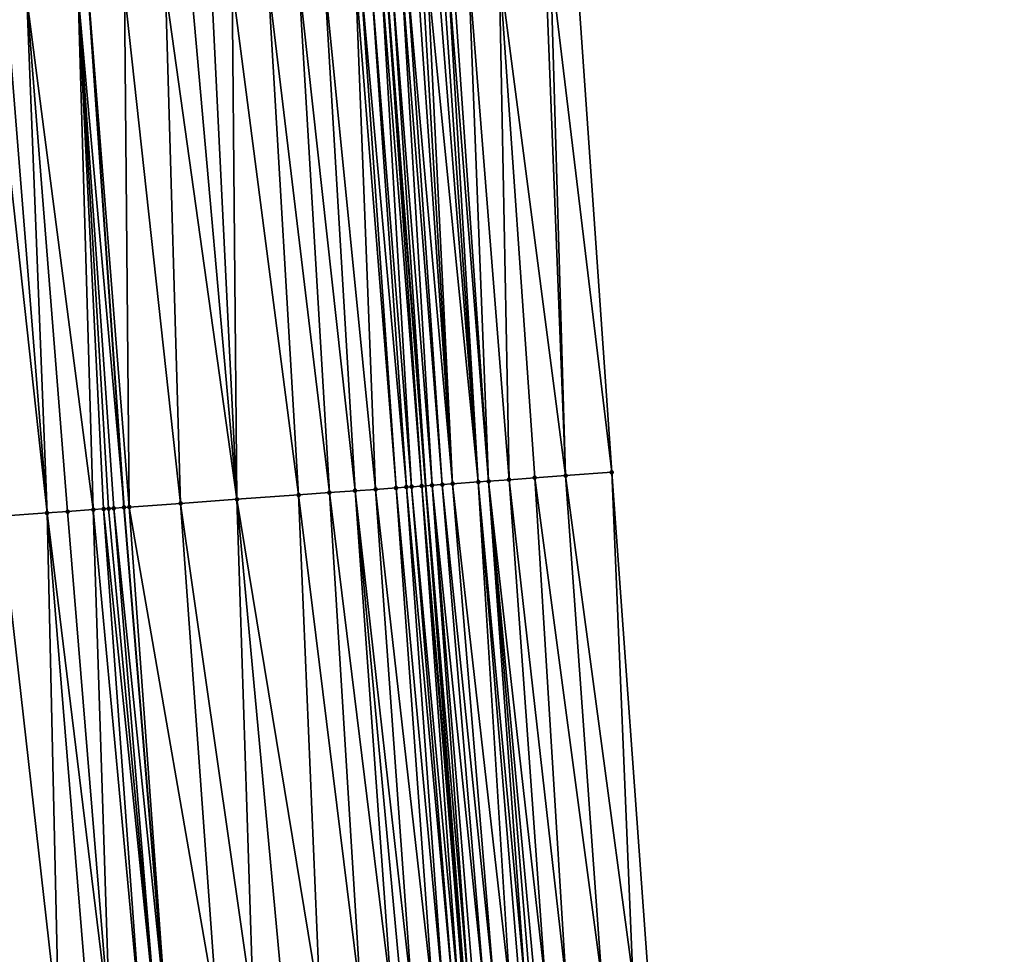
# Model space of a CAD drawing. Header units: feet. Extents: x 2004186 to 2014793, y 836912 to 864902.
# Tile 111 of 256: x 2010525 to 2010563, y 840313 to 840349. Entities that reach past the tile are written whole.
import ezdxf

# ---------------------------------------------------------------- set-up
doc = ezdxf.new("R2010")
doc.units = ezdxf.units.FT
doc.header["$LTSCALE"] = 100
doc.header["$MEASUREMENT"] = 0
for name, color, linetype, lineweight in [('EP_Travel Lane', 5, 'Continuous', 40), ('GPL_Skip Line', 2, 'Continuous', 40), ('Road Shots', 4, 'Continuous', 200), ('Road X-Section', 30, 'Continuous', 13)]:
    doc.layers.add(name, color=color, linetype=linetype, lineweight=lineweight)
doc.layers.add('I-77 SB_MM21-27-Surface-Border', color=7, linetype='Continuous')
doc.layers.add('I-77 SB_MM21-27-Surface-TIN', color=7, linetype='Continuous')

msp = doc.modelspace()

# ---------------------------------------------------------------- linework, layer by layer
at = {"layer": 'EP_Travel Lane'}
msp.add_polyline3d([(2010556.355448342, 840152.3034019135, 330.2688760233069), (2010554.430376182, 840172.2069594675, 330.634051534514), (2010552.592448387, 840192.1194834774, 330.9710853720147), (2010550.843420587, 840212.0371035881, 331.3881557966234), (2010549.094201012, 840231.9569076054, 331.7722658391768), (2010547.344998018, 840251.8765227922, 332.1485523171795), (2010545.595775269, 840271.7966101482, 332.5026680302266), (2010543.941322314, 840291.724983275, 332.8852178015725), (2010542.38311738, 840311.6631083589, 333.2561917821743), (2010540.84469176, 840331.3481457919, 333.6275329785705), (2010539.290658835, 840351.2328876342, 334.0001009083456), (2010537.732564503, 840371.1697993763, 334.3547371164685), (2010536.249163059, 840391.1110896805, 334.7345334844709), (2010534.841659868, 840411.057564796, 335.114904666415), (2010533.434118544, 840431.0045803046, 335.4928840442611), (2010532.026614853, 840450.9510625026, 335.8836924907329), (2010530.619156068, 840470.897114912, 336.2643553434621), (2010529.287730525, 840490.8487859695, 336.6517407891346)], dxfattribs=at)
at = {"layer": 'GPL_Skip Line'}
msp.add_polyline3d([(2010545.605046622, 840151.2988158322, 330.430986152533), (2010543.750052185, 840171.2090855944, 330.798773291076), (2010541.895066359, 840191.1192629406, 331.1450450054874), (2010540.040308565, 840211.0269927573, 331.569618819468), (2010538.185337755, 840230.9370089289, 331.9563246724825), (2010536.330367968, 840250.8470141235, 332.3300883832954), (2010534.475412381, 840270.7568669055, 332.6996898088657), (2010532.620452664, 840290.6667640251, 333.0710368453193), (2010530.765474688, 840310.576857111, 333.44951353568), (2010529.121658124, 840330.5041571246, 333.8388723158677), (2010527.736114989, 840350.4524340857, 334.206872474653), (2010526.394859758, 840370.4036084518, 334.5657737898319), (2010525.053599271, 840390.3548610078, 334.9360605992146), (2010523.712345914, 840410.3060075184, 335.3012981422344), (2010522.371081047, 840430.2573252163, 335.6719286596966), (2010521.029839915, 840450.2082898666, 336.0640894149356), (2010519.68862549, 840470.1588572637, 336.4457546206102), (2010518.347358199, 840490.1102110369, 336.8203142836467)], dxfattribs=at)
at = {"layer": 'I-77 SB_MM21-27-Surface-Border', "color": 3, "linetype": 'ByBlock', "lineweight": -2}
msp.add_polyline3d([(2010536.849331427, 840471.3208559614, 336.0050703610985), (2010538.390081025, 840451.383917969, 335.6224486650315), (2010540.130386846, 840431.4602963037, 335.2108740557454), (2010542.070308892, 840411.5490983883, 334.8064386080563), (2010543.411574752, 840391.5977659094, 334.4439961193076), (2010545.151892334, 840371.6739692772, 334.0697360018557), (2010546.692723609, 840351.7358163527, 333.7014930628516), (2010548.072387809, 840331.8716134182, 333.3338262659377), (2010549.483508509, 840312.3305115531, 332.9620543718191), (2010551.338526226, 840292.4199919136, 332.5739900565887), (2010552.994363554, 840272.4913784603, 332.2107667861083), (2010554.849338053, 840252.5813226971, 331.8384848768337), (2010556.704239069, 840232.6720556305, 331.4535528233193), (2010557.762707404, 840212.6873127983, 331.1088838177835), (2010559.020094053, 840192.723476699, 330.7204090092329), (2010561.074342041, 840172.8305154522, 330.3673975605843), (2010563.327516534, 840152.958373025, 329.9766822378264)], dxfattribs=at)
at = {"layer": 'I-77 SB_MM21-27-Surface-TIN', "color": 128, "linetype": 'ByBlock', "lineweight": -2}
for points in [[(2010541.704251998, 840351.3964538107, 333.9265684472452), (2010541.50470251, 840351.3830373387, 333.9266461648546), (2010542.885974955, 840331.4959297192, 333.5475452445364)], [(2010541.903793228, 840351.4099931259, 333.9195527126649), (2010541.704251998, 840351.3964538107, 333.9265684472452), (2010543.284948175, 840331.524571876, 333.5446281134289)], [(2010541.704251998, 840351.3964538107, 333.9265684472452), (2010542.885974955, 840331.4959297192, 333.5475452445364), (2010543.284948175, 840331.524571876, 333.5446281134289)], [(2010542.502402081, 840351.4508317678, 333.8860409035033), (2010541.903793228, 840351.4099931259, 333.9195527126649), (2010543.284948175, 840331.524571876, 333.5446281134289)], [(2010543.699635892, 840351.5322694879, 333.8325475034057), (2010542.502402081, 840351.4508317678, 333.8860409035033), (2010544.082848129, 840331.5825049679, 333.5046018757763)], [(2010542.502402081, 840351.4508317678, 333.8860409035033), (2010543.284948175, 840331.524571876, 333.5446281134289), (2010544.082848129, 840331.5825049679, 333.5046018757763)], [(2010545.495488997, 840351.6543905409, 333.7543138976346), (2010543.699635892, 840351.5322694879, 333.8325475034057), (2010546.277094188, 840331.7415252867, 333.4101129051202)], [(2010543.699635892, 840351.5322694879, 333.8325475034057), (2010545.080230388, 840331.6548192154, 333.4599508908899), (2010546.277094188, 840331.7415252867, 333.4101129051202)], [(2010543.699635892, 840351.5322694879, 333.8325475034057), (2010544.082848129, 840331.5825049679, 333.5046018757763), (2010545.080230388, 840331.6548192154, 333.4599508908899)], [(2010545.695030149, 840351.6679310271, 333.7472320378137), (2010545.495488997, 840351.6543905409, 333.7543138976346), (2010546.277094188, 840331.7415252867, 333.4101129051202)], [(2010545.695030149, 840351.6679310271, 333.7472320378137), (2010548.072387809, 840331.8716134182, 333.3338262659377), (2010546.692723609, 840351.7358163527, 333.7014930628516)], [(2010545.695030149, 840351.6679310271, 333.7472320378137), (2010546.277094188, 840331.7415252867, 333.4101129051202), (2010548.072387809, 840331.8716134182, 333.3338262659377)], [(2010535.917486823, 840351.0048475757, 334.0716311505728), (2010534.720215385, 840350.9239695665, 334.0935128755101), (2010537.10102604, 840331.0783467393, 333.7095673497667)], [(2010536.91521487, 840351.0722184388, 334.05494829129), (2010535.917486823, 840351.0048475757, 334.0716311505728), (2010538.098444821, 840331.1501512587, 333.6917800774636)], [(2010535.917486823, 840351.0048475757, 334.0716311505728), (2010537.10102604, 840331.0783467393, 333.7095673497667), (2010538.098444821, 840331.1501512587, 333.6917800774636)], [(2010538.112482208, 840351.1531574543, 334.0296210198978), (2010536.91521487, 840351.0722184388, 334.05494829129), (2010538.896382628, 840331.2075560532, 333.6795962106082)], [(2010536.91521487, 840351.0722184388, 334.05494829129), (2010538.098444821, 840331.1501512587, 333.6917800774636), (2010538.896382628, 840331.2075560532, 333.6795962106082)], [(2010538.312022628, 840351.166708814, 334.0219250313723), (2010538.112482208, 840351.1531574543, 334.0296210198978), (2010539.694313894, 840331.265052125, 333.6626018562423)], [(2010538.112482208, 840351.1531574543, 334.0296210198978), (2010538.896382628, 840331.2075560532, 333.6795962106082), (2010539.694313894, 840331.265052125, 333.6626018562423)], [(2010538.711109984, 840351.193714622, 334.0120064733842), (2010538.312022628, 840351.166708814, 334.0219250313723), (2010540.093272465, 840331.2938987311, 333.6489098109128)], [(2010538.312022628, 840351.166708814, 334.0219250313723), (2010539.694313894, 840331.265052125, 333.6626018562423), (2010540.093272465, 840331.2938987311, 333.6489098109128)], [(2010539.110190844, 840351.2208170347, 333.9966318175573), (2010538.711109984, 840351.193714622, 334.0120064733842), (2010540.292753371, 840331.3082994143, 333.6432559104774)], [(2010538.711109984, 840351.193714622, 334.0120064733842), (2010540.093272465, 840331.2938987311, 333.6489098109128), (2010540.292753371, 840331.3082994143, 333.6432559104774)], [(2010539.110190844, 840351.2208170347, 333.9966318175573), (2010540.691709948, 840331.3371738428, 333.6280975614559), (2010539.290658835, 840351.2328876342, 334.0001009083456)], [(2010539.110190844, 840351.2208170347, 333.9966318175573), (2010540.292753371, 840331.3082994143, 333.6432559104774), (2010540.691709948, 840331.3371738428, 333.6280975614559)], [(2010539.309744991, 840351.2341642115, 334.0004677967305), (2010539.290658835, 840351.2328876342, 334.0001009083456), (2010540.84469176, 840331.3481457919, 333.6275329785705)], [(2010540.691709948, 840331.3371738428, 333.6280975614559), (2010540.84469176, 840331.3481457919, 333.6275329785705), (2010539.290658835, 840351.2328876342, 334.0001009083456)], [(2010539.509302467, 840351.2474618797, 334.0070999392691), (2010539.309744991, 840351.2341642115, 334.0004677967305), (2010540.84469176, 840331.3481457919, 333.6275329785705)], [(2010539.908391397, 840351.2744442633, 333.998504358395), (2010539.509302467, 840351.2474618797, 334.0070999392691), (2010541.090685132, 840331.3657885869, 333.6266251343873)], [(2010539.509302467, 840351.2474618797, 334.0070999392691), (2010540.84469176, 840331.3481457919, 333.6275329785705), (2010541.090685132, 840331.3657885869, 333.6266251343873)], [(2010540.107932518, 840351.2879851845, 333.9913979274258), (2010539.908391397, 840351.2744442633, 333.998504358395), (2010541.489645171, 840331.3946147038, 333.6140129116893)], [(2010539.908391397, 840351.2744442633, 333.998504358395), (2010541.090685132, 840331.3657885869, 333.6266251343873), (2010541.489645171, 840331.3946147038, 333.6140129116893)], [(2010540.507000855, 840351.315273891, 333.9655016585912), (2010540.107932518, 840351.2879851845, 333.9913979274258), (2010541.888590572, 840331.423645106, 333.590634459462)], [(2010540.107932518, 840351.2879851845, 333.9913979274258), (2010541.489645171, 840331.3946147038, 333.6140129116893), (2010541.888590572, 840331.423645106, 333.590634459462)], [(2010540.70653869, 840351.3288637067, 333.9556337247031), (2010540.507000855, 840351.315273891, 333.9655016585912), (2010541.888590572, 840331.423645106, 333.590634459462)], [(2010540.906080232, 840351.3423983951, 333.9488793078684), (2010540.70653869, 840351.3288637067, 333.9556337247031), (2010541.888590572, 840331.423645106, 333.590634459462)], [(2010541.30515865, 840351.3695371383, 333.9314527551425), (2010540.906080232, 840351.3423983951, 333.9488793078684), (2010542.885974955, 840331.4959297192, 333.5475452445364)], [(2010540.906080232, 840351.3423983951, 333.9488793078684), (2010541.888590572, 840331.423645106, 333.590634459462), (2010542.885974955, 840331.4959297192, 333.5475452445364)], [(2010541.50470251, 840351.3830373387, 333.9266461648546), (2010541.30515865, 840351.3695371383, 333.9314527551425), (2010542.885974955, 840331.4959297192, 333.5475452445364)], [(2010530.729293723, 840350.6546270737, 334.1522831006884), (2010529.132928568, 840350.5468378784, 334.1787392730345), (2010531.315985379, 840330.6620442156, 333.8041067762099)], [(2010531.72702746, 840350.7219132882, 334.1403810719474), (2010530.729293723, 840350.6546270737, 334.1522831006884), (2010533.510322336, 840330.8197959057, 333.776477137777)], [(2010530.729293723, 840350.6546270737, 334.1522831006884), (2010531.315985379, 840330.6620442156, 333.8041067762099), (2010533.510322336, 840330.8197959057, 333.776477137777)], [(2010532.525210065, 840350.7758074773, 334.1271760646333), (2010531.72702746, 840350.7219132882, 334.1403810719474), (2010533.510322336, 840330.8197959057, 333.776477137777)], [(2010533.323390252, 840350.8297376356, 334.1119395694), (2010532.525210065, 840350.7758074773, 334.1271760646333), (2010533.510322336, 840330.8197959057, 333.776477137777)], [(2010534.720215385, 840350.9239695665, 334.0935128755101), (2010533.323390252, 840350.8297376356, 334.1119395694), (2010535.904130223, 840330.9920875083, 333.7358559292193)], [(2010533.323390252, 840350.8297376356, 334.1119395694), (2010533.510322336, 840330.8197959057, 333.776477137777), (2010535.904130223, 840330.9920875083, 333.7358559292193)], [(2010534.720215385, 840350.9239695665, 334.0935128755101), (2010535.904130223, 840330.9920875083, 333.7358559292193), (2010537.10102604, 840331.0783467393, 333.7095673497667)], [(2010525.341555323, 840350.2909277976, 334.2365315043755), (2010524.543373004, 840350.2370293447, 334.2499773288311), (2010526.129379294, 840330.2890573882, 333.8756950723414)], [(2010527.924749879, 840330.418071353, 333.8560192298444), (2010527.337022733, 840350.4255011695, 334.2126742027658), (2010525.341555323, 840350.2909277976, 334.2365315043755)], [(2010527.924749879, 840330.418071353, 333.8560192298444), (2010525.341555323, 840350.2909277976, 334.2365315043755), (2010526.927317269, 840330.3464598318, 333.8636350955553)], [(2010525.341555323, 840350.2909277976, 334.2365315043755), (2010526.129379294, 840330.2890573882, 333.8756950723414), (2010526.927317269, 840330.3464598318, 333.8636350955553)], [(2010527.337022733, 840350.4255011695, 334.2126742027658), (2010529.121658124, 840330.5041571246, 333.8388723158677), (2010527.736114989, 840350.4524340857, 334.206872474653)], [(2010528.722688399, 840330.4754661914, 333.8443600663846), (2010529.121658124, 840330.5041571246, 333.8388723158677), (2010527.337022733, 840350.4255011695, 334.2126742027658)], [(2010528.722688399, 840330.4754661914, 333.8443600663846), (2010527.337022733, 840350.4255011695, 334.2126742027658), (2010528.523199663, 840330.4611747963, 333.8442542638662)], [(2010528.523199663, 840330.4611747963, 333.8442542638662), (2010527.337022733, 840350.4255011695, 334.2126742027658), (2010528.323718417, 840330.4467788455, 333.8496587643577)], [(2010528.323718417, 840330.4467788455, 333.8496587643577), (2010527.337022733, 840350.4255011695, 334.2126742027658), (2010527.924749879, 840330.418071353, 333.8560192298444)], [(2010529.132928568, 840350.5468378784, 334.1787392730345), (2010527.736114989, 840350.4524340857, 334.206872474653), (2010529.321138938, 840330.5185590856, 333.8331510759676)], [(2010529.321138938, 840330.5185590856, 333.8331510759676), (2010527.736114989, 840350.4524340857, 334.206872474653), (2010529.121658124, 840330.5041571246, 333.8388723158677)], [(2010529.132928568, 840350.5468378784, 334.1787392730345), (2010529.321138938, 840330.5185590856, 333.8331510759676), (2010531.315985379, 840330.6620442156, 333.8041067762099)], [(2010524.543373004, 840350.2370293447, 334.2499773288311), (2010523.944734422, 840350.19663291, 334.2585138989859), (2010526.129379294, 840330.2890573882, 333.8756950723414)], [(2010523.944734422, 840350.19663291, 334.2585138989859), (2010524.33401381, 840330.1599722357, 333.8991226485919), (2010526.129379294, 840330.2890573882, 333.8756950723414)], [(2010542.885974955, 840331.4959297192, 333.5475452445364), (2010541.888590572, 840331.423645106, 333.590634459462), (2010544.107220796, 840311.8249904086, 333.1935560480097)], [(2010543.284948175, 840331.524571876, 333.5446281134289), (2010542.885974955, 840331.4959297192, 333.5475452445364), (2010544.704605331, 840311.8809529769, 333.1782576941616)], [(2010542.885974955, 840331.4959297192, 333.5475452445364), (2010544.505466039, 840311.8624180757, 333.1773339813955), (2010544.704605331, 840311.8809529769, 333.1782576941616)], [(2010542.885974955, 840331.4959297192, 333.5475452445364), (2010544.107220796, 840311.8249904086, 333.1935560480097), (2010544.505466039, 840311.8624180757, 333.1773339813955)], [(2010544.082848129, 840331.5825049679, 333.5046018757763), (2010543.284948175, 840331.524571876, 333.5446281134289), (2010545.501088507, 840311.9558867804, 333.1418514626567)], [(2010543.284948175, 840331.524571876, 333.5446281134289), (2010545.102856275, 840311.9183194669, 333.1651246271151), (2010545.501088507, 840311.9558867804, 333.1418514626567)], [(2010543.284948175, 840331.524571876, 333.5446281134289), (2010544.903734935, 840311.8995918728, 333.1739304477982), (2010545.102856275, 840311.9183194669, 333.1651246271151)], [(2010543.284948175, 840331.524571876, 333.5446281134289), (2010544.704605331, 840311.8809529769, 333.1782576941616), (2010544.903734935, 840311.8995918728, 333.1739304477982)], [(2010545.080230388, 840331.6548192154, 333.4599508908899), (2010544.082848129, 840331.5825049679, 333.5046018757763), (2010546.297568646, 840312.0308531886, 333.1037989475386)], [(2010544.082848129, 840331.5825049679, 333.5046018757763), (2010545.501088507, 840311.9558867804, 333.1418514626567), (2010546.297568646, 840312.0308531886, 333.1037989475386)], [(2010546.277094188, 840331.7415252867, 333.4101129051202), (2010545.080230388, 840331.6548192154, 333.4599508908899), (2010547.691421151, 840312.1619127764, 333.043853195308)], [(2010545.080230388, 840331.6548192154, 333.4599508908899), (2010546.297568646, 840312.0308531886, 333.1037989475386), (2010547.691421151, 840312.1619127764, 333.043853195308)], [(2010546.277094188, 840331.7415252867, 333.4101129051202), (2010548.886145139, 840312.2743218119, 332.9888232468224), (2010548.072387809, 840331.8716134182, 333.3338262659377)], [(2010546.277094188, 840331.7415252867, 333.4101129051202), (2010547.691421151, 840312.1619127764, 333.043853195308), (2010548.886145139, 840312.2743218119, 332.9888232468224)], [(2010548.072387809, 840331.8716134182, 333.3338262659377), (2010548.886145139, 840312.2743218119, 332.9888232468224), (2010549.483508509, 840312.3305115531, 332.9620543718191)], [(2010538.098444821, 840331.1501512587, 333.6917800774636), (2010537.10102604, 840331.0783467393, 333.7095673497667), (2010539.527292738, 840311.3957288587, 333.3217090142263)], [(2010538.896382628, 840331.2075560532, 333.6795962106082), (2010538.098444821, 840331.1501512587, 333.6917800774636), (2010540.323809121, 840311.4703062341, 333.3032997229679)], [(2010538.098444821, 840331.1501512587, 333.6917800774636), (2010539.925553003, 840311.4329952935, 333.3136279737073), (2010540.323809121, 840311.4703062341, 333.3032997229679)], [(2010538.098444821, 840331.1501512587, 333.6917800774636), (2010539.527292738, 840311.3957288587, 333.3217090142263), (2010539.925553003, 840311.4329952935, 333.3136279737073)], [(2010539.694313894, 840331.265052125, 333.6626018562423), (2010538.896382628, 840331.2075560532, 333.6795962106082), (2010541.120331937, 840311.5448145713, 333.2883763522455)], [(2010538.896382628, 840331.2075560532, 333.6795962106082), (2010540.323809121, 840311.4703062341, 333.3032997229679), (2010541.120331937, 840311.5448145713, 333.2883763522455)], [(2010540.093272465, 840331.2938987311, 333.6489098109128), (2010539.694313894, 840331.265052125, 333.6626018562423), (2010541.518580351, 840311.5822082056, 333.2738726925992)], [(2010539.694313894, 840331.265052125, 333.6626018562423), (2010541.120331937, 840311.5448145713, 333.2883763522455), (2010541.518580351, 840311.5822082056, 333.2738726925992)], [(2010540.292753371, 840331.3082994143, 333.6432559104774), (2010540.093272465, 840331.2938987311, 333.6489098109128), (2010541.916834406, 840311.6195412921, 333.2624262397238)], [(2010540.093272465, 840331.2938987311, 333.6489098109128), (2010541.518580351, 840311.5822082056, 333.2738726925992), (2010541.916834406, 840311.6195412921, 333.2624262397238)], [(2010540.691709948, 840331.3371738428, 333.6280975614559), (2010540.292753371, 840331.3082994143, 333.6432559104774), (2010542.11595472, 840311.6382798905, 333.2530647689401)], [(2010540.292753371, 840331.3082994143, 333.6432559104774), (2010541.916834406, 840311.6195412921, 333.2624262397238), (2010542.11595472, 840311.6382798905, 333.2530647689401)], [(2010540.691709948, 840331.3371738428, 333.6280975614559), (2010542.38311738, 840311.6631083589, 333.2561917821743), (2010540.84469176, 840331.3481457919, 333.6275329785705)], [(2010540.691709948, 840331.3371738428, 333.6280975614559), (2010542.315091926, 840311.6568371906, 333.2528575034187), (2010542.38311738, 840311.6631083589, 333.2561917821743)], [(2010540.691709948, 840331.3371738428, 333.6280975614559), (2010542.11595472, 840311.6382798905, 333.2530647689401), (2010542.315091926, 840311.6568371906, 333.2528575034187)], [(2010541.090685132, 840331.3657885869, 333.6266251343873), (2010540.84469176, 840331.3481457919, 333.6275329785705), (2010542.514247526, 840311.6751970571, 333.2626191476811)], [(2010542.514247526, 840311.6751970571, 333.2626191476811), (2010540.84469176, 840331.3481457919, 333.6275329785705), (2010542.38311738, 840311.6631083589, 333.2561917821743)], [(2010541.489645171, 840331.3946147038, 333.6140129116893), (2010541.090685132, 840331.3657885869, 333.6266251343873), (2010543.111635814, 840311.7311193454, 333.2493546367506)], [(2010541.090685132, 840331.3657885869, 333.6266251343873), (2010542.713387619, 840311.6937233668, 333.2639766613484), (2010543.111635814, 840311.7311193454, 333.2493546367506)], [(2010541.090685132, 840331.3657885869, 333.6266251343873), (2010542.514247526, 840311.6751970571, 333.2626191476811), (2010542.713387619, 840311.6937233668, 333.2639766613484)], [(2010541.888590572, 840331.423645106, 333.590634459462), (2010541.489645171, 840331.3946147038, 333.6140129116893), (2010543.509859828, 840311.7687748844, 333.221626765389)], [(2010541.489645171, 840331.3946147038, 333.6140129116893), (2010543.111635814, 840311.7311193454, 333.2493546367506), (2010543.509859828, 840311.7687748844, 333.221626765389)], [(2010541.888590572, 840331.423645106, 333.590634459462), (2010543.509859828, 840311.7687748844, 333.221626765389), (2010544.107220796, 840311.8249904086, 333.1935560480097)], [(2010533.510322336, 840330.8197959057, 333.776477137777), (2010531.315985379, 840330.6620442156, 333.8041067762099), (2010534.15071978, 840310.8932693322, 333.3986220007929)], [(2010535.904130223, 840330.9920875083, 333.7358559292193), (2010533.510322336, 840330.8197959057, 333.776477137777), (2010536.739451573, 840311.1350710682, 333.3678115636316)], [(2010533.510322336, 840330.8197959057, 333.776477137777), (2010535.345522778, 840311.0048303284, 333.3864116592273), (2010536.739451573, 840311.1350710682, 333.3678115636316)], [(2010533.510322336, 840330.8197959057, 333.776477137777), (2010534.15071978, 840310.8932693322, 333.3986220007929), (2010535.345522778, 840311.0048303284, 333.3864116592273)], [(2010537.10102604, 840331.0783467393, 333.7095673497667), (2010535.904130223, 840330.9920875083, 333.7358559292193), (2010538.332509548, 840311.2839552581, 333.3446542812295)], [(2010535.904130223, 840330.9920875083, 333.7358559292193), (2010536.739451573, 840311.1350710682, 333.3678115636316), (2010538.332509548, 840311.2839552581, 333.3446542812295)], [(2010537.10102604, 840331.0783467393, 333.7095673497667), (2010538.332509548, 840311.2839552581, 333.3446542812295), (2010539.527292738, 840311.3957288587, 333.3217090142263)], [(2010528.575007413, 840310.3722761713, 333.474547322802), (2010526.927317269, 840330.3464598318, 333.8636350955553), (2010526.129379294, 840330.2890573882, 333.8756950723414)], [(2010527.924749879, 840330.418071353, 333.8560192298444), (2010526.927317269, 840330.3464598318, 333.8636350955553), (2010528.575007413, 840310.3722761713, 333.474547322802)], [(2010528.323718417, 840330.4467788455, 333.8496587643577), (2010527.924749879, 840330.418071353, 333.8560192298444), (2010529.76981108, 840310.4838299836, 333.4626997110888)], [(2010527.924749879, 840330.418071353, 333.8560192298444), (2010528.575007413, 840310.3722761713, 333.474547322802), (2010529.76981108, 840310.4838299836, 333.4626997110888)], [(2010528.523199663, 840330.4611747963, 333.8442542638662), (2010528.323718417, 840330.4467788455, 333.8496587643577), (2010530.367210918, 840310.5396283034, 333.4556946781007)], [(2010528.323718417, 840330.4467788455, 333.8496587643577), (2010529.76981108, 840310.4838299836, 333.4626997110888), (2010530.367210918, 840310.5396283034, 333.4556946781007)], [(2010528.722688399, 840330.4754661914, 333.8443600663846), (2010528.523199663, 840330.4611747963, 333.8442542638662), (2010530.367210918, 840310.5396283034, 333.4556946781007)], [(2010528.722688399, 840330.4754661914, 333.8443600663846), (2010530.765474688, 840310.576857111, 333.44951353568), (2010529.121658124, 840330.5041571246, 333.8388723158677)], [(2010528.722688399, 840330.4754661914, 333.8443600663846), (2010530.367210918, 840310.5396283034, 333.4556946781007), (2010530.765474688, 840310.576857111, 333.44951353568)], [(2010529.321138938, 840330.5185590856, 333.8331510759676), (2010529.121658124, 840330.5041571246, 333.8388723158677), (2010530.765474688, 840310.576857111, 333.44951353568)], [(2010531.315985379, 840330.6620442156, 333.8041067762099), (2010529.321138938, 840330.5185590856, 333.8331510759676), (2010532.756793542, 840310.7630011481, 333.4186078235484)], [(2010529.321138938, 840330.5185590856, 333.8331510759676), (2010530.765474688, 840310.576857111, 333.44951353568), (2010532.756793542, 840310.7630011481, 333.4186078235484)], [(2010531.315985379, 840330.6620442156, 333.8041067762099), (2010532.756793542, 840310.7630011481, 333.4186078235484), (2010534.15071978, 840310.8932693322, 333.3986220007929)], [(2010526.129379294, 840330.2890573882, 333.8756950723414), (2010524.33401381, 840330.1599722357, 333.8991226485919), (2010526.583681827, 840310.1862043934, 333.5018044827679)], [(2010524.33401381, 840330.1599722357, 333.8991226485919), (2010524.791496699, 840310.0186550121, 333.5306167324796), (2010526.583681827, 840310.1862043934, 333.5018044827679)], [(2010528.575007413, 840310.3722761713, 333.474547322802), (2010526.129379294, 840330.2890573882, 333.8756950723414), (2010527.778479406, 840310.2978235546, 333.4866572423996)], [(2010527.778479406, 840310.2978235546, 333.4866572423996), (2010526.129379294, 840330.2890573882, 333.8756950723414), (2010526.583681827, 840310.1862043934, 333.5018044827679)]]:
    msp.add_3dface(points, dxfattribs=at)
at = {"layer": 'Road Shots', "lineweight": 100}
for p in [(2010542.885974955, 840331.4959297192, 333.5475452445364), (2010543.284948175, 840331.524571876, 333.5446281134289), (2010544.082848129, 840331.5825049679, 333.5046018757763), (2010545.080230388, 840331.6548192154, 333.4599508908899), (2010546.277094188, 840331.7415252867, 333.4101129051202), (2010548.072387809, 840331.8716134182, 333.3338262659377), (2010538.098444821, 840331.1501512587, 333.6917800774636), (2010538.896382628, 840331.2075560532, 333.6795962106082), (2010539.694313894, 840331.265052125, 333.6626018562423), (2010540.093272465, 840331.2938987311, 333.6489098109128), (2010540.292753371, 840331.3082994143, 333.6432559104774), (2010540.691709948, 840331.3371738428, 333.6280975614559), (2010541.090685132, 840331.3657885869, 333.6266251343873), (2010541.489645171, 840331.3946147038, 333.6140129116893), (2010541.888590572, 840331.423645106, 333.590634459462), (2010533.510322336, 840330.8197959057, 333.776477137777), (2010535.904130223, 840330.9920875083, 333.7358559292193), (2010537.10102604, 840331.0783467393, 333.7095673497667), (2010526.927317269, 840330.3464598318, 333.8636350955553), (2010527.924749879, 840330.418071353, 333.8560192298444), (2010528.323718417, 840330.4467788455, 333.8496587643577), (2010528.523199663, 840330.4611747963, 333.8442542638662), (2010528.722688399, 840330.4754661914, 333.8443600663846), (2010529.121658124, 840330.5041571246, 333.8388723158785), (2010529.321138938, 840330.5185590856, 333.8331510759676), (2010531.315985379, 840330.6620442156, 333.8041067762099), (2010526.129379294, 840330.2890573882, 333.8756950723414)]:
    msp.add_point(p, dxfattribs=at)
at = {"layer": 'Road X-Section', "extrusion": (-0.06706492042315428, 0.9975908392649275, 0.01774299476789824), "elevation": 703495.9603200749, "flags": 128}
msp.add_lwpolyline([(-2062337.544231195, -12149.39170110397), (-2062338.344231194, -12149.4019230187), (-2062338.744231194, -12149.40537300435), (-2062339.144231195, -12149.40706843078), (-2062340.344231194, -12149.42188504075), (-2062340.544231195, -12149.42304130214), (-2062340.944231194, -12149.41884936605), (-2062341.144231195, -12149.42207508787), (-2062341.344231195, -12149.4330597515), (-2062341.544231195, -12149.44894505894), (-2062341.744231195, -12149.46695692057), (-2062341.944231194, -12149.47503151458), (-2062342.144231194, -12149.47426071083), (-2062342.544231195, -12149.46782753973), (-2062343.344231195, -12149.45928367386), (-2062343.944231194, -12149.46330995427), (-2062345.144231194, -12149.48134751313), (-2062346.944231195, -12149.51699051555), (-2062349.544231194, -12149.56319795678), (-2062349.944231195, -12149.56919125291), (-2062350.944231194, -12149.58543005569), (-2062351.544231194, -12149.59248962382), (-2062352.144231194, -12149.60392953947), (-2062352.544231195, -12149.61539152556), (-2062352.944231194, -12149.62409760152), (-2062353.344231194, -12149.64633278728), (-2062353.944231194, -12149.66774355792), (-2062354.144231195, -12149.67352892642), (-2062354.544231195, -12149.67592183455), (-2062354.944231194, -12149.67372945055), (-2062355.744231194, -12149.68020028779), (-2062356.344231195, -12149.68875634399), (-2062356.744231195, -12149.69549586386), (-2062359.344231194, -12149.72891447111), (-2062360.144231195, -12149.73532570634), (-2062361.144231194, -12149.75224580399), (-2062361.944231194, -12149.76558844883), (-2062362.944231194, -12149.77923930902), (-2062363.544231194, -12149.78777722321), (-2062364.344231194, -12149.80122516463), (-2062366.344231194, -12149.82508622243), (-2062366.744231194, -12149.83088886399), (-2062368.144231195, -12149.85902649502), (-2062369.744231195, -12149.88548683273), (-2062370.744231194, -12149.89739073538), (-2062371.544231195, -12149.91059782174), (-2062372.344231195, -12149.92583671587), (-2062373.744231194, -12149.94426631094), (-2062374.944231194, -12149.96615148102), (-2062375.944231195, -12149.98283696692), (-2062377.144231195, -12150.00816822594), (-2062377.344231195, -12150.01586542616), (-2062377.744231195, -12150.02578554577), (-2062378.144231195, -12150.04116262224), (-2062378.344231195, -12150.03732603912), (-2062378.544231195, -12150.03069285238), (-2062378.944231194, -12150.03928978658), (-2062379.144231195, -12150.04639733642), (-2062379.544231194, -12150.07229768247), (-2062379.744231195, -12150.08216717), (-2062379.944231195, -12150.08892265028), (-2062380.344231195, -12150.10635194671), (-2062380.544231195, -12150.11115929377), (-2062380.744231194, -12150.11123702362), (-2062380.944231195, -12150.11825386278), (-2062381.544231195, -12150.15177094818), (-2062382.744231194, -12150.2052727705), (-2062384.544231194, -12150.28351869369), (-2062384.744231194, -12150.29060166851), (-2062385.744231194, -12150.3363478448)], dxfattribs=at)
at = {"layer": 'Road X-Section', "extrusion": (-0.0714540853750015, 0.9972625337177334, 0.01901979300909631), "elevation": 694375.9577743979, "flags": 128}
msp.add_lwpolyline([(-2065414.837157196, -12874.94322780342), (-2065415.237157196, -12874.95019387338), (-2065415.637157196, -12874.95461853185), (-2065416.037157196, -12874.96227836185), (-2065416.637157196, -12874.96591983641), (-2065416.837157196, -12874.96866148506), (-2065417.237157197, -12874.98592466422), (-2065417.837157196, -12874.99152599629), (-2065418.037157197, -12874.99136919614), (-2065418.237157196, -12874.9879470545), (-2065418.437157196, -12874.98751692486), (-2065418.637157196, -12874.99429275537), (-2065418.837157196, -12875.00674409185), (-2065419.237157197, -12875.04280860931), (-2065419.437157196, -12875.0540677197), (-2065419.837157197, -12875.05124629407), (-2065420.237157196, -12875.04620169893), (-2065420.637157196, -12875.03582133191), (-2065421.037157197, -12875.02941958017), (-2065421.437157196, -12875.0317478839), (-2065422.237157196, -12875.04765948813), (-2065423.437157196, -12875.06816776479), (-2065425.437157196, -12875.10513778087), (-2065426.237157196, -12875.12049854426), (-2065427.637157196, -12875.14101186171), (-2065427.837157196, -12875.14299148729), (-2065428.237157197, -12875.1515045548), (-2065428.837157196, -12875.16048792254), (-2065429.237157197, -12875.16863359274), (-2065430.637157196, -12875.18966707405), (-2065430.837157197, -12875.19381108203), (-2065431.637157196, -12875.21949298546), (-2065432.237157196, -12875.22338306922), (-2065432.637157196, -12875.22366080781), (-2065433.237157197, -12875.23028736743), (-2065434.237157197, -12875.24646422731), (-2065436.037157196, -12875.27115165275), (-2065436.637157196, -12875.27988092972), (-2065438.037157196, -12875.29506951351), (-2065438.437157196, -12875.30156077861), (-2065439.237157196, -12875.31691457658), (-2065441.037157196, -12875.34034639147), (-2065441.837157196, -12875.35240855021), (-2065442.837157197, -12875.36002579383), (-2065443.237157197, -12875.36638741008), (-2065443.437157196, -12875.37179288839), (-2065443.637157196, -12875.37168706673), (-2065444.037157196, -12875.37717581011), (-2065444.237157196, -12875.38289808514), (-2065446.237157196, -12875.41194763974), (-2065448.437157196, -12875.43958227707), (-2065450.837157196, -12875.48021083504), (-2065452.037157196, -12875.50650417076), (-2065453.037157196, -12875.52429466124), (-2065453.837157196, -12875.53648073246), (-2065454.637157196, -12875.55347816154), (-2065455.037157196, -12875.56717268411), (-2065455.237157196, -12875.57282760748), (-2065455.637157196, -12875.58798869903), (-2065456.037157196, -12875.5894613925), (-2065456.437157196, -12875.60207589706), (-2065456.837157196, -12875.62545857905), (-2065457.837157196, -12875.6685555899), (-2065458.237157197, -12875.6714732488), (-2065459.037157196, -12875.7115067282), (-2065460.037157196, -12875.75616579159), (-2065461.237157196, -12875.80601279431), (-2065463.037157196, -12875.88231323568)], dxfattribs=at)

doc.saveas('drawing.dxf')
